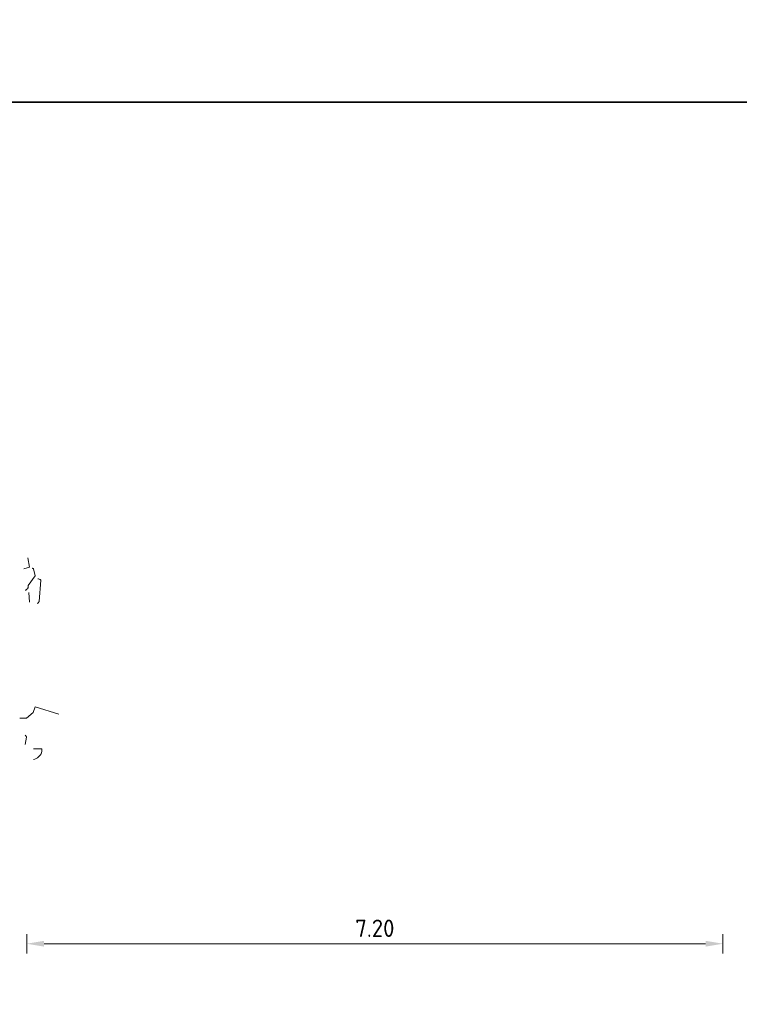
# Model space of a CAD drawing. Header units: metres. Extents: x 180716 to 180809, y 418548 to 418668.
# Tile 52 of 148: x 180779 to 180786, y 418598 to 418609. Entities that reach past the tile are written whole.
import ezdxf

# ---------------------------------------------------------------- set-up
doc = ezdxf.new("R2010")
doc.units = ezdxf.units.M
doc.layers.get('0').update_dxf_attribs({"color": 30, "lineweight": 0})
doc.layers.get('Defpoints').update_dxf_attribs({"lineweight": 0})
doc.layers.add('B-WE-GR-BOOM-SD', color=253, linetype='Continuous', lineweight=0)
doc.layers.add('N-WE-VH-M', color=7, linetype='Continuous', lineweight=18)
doc.layers.add('X-XX-AL-HULPLIJN-GD', color=155, linetype='Continuous', lineweight=25, plot=False)
doc.styles.add('NLCS-ISO-M100-T18', font='NLCS-ISO.ttf', dxfattribs={"height": 0.18})
doc.dimstyles.new('NLCS-M100-T18-PIJL_L2_H1', dxfattribs={"dimscale": 0.1, "dimtxt": 2.5, "dimasz": 1.8, "dimexe": 2, "dimexo": 2, "dimgap": 0.7, "dimtad": 1, "dimzin": 0, "dimdsep": 46, "dimtxsty": 'NLCS-ISO-M100-T18', "dimcen": 0, "dimdle": 2, "dimclrd": 256, "dimclre": 256, "dimclrt": 1, "dimadec": 1, "dimazin": 0, "dimtfac": 1, "dimtdec": 3, "dimtofl": 0, "dimtmove": 0, "dimatfit": 3, "dimfxl": 2, "dimfxlon": 1, "dimtfillclr": 256, "dimtolj": 1, "dimtzin": 0, "dimlwd": -1, "dimlwe": -1, "dimarcsym": 0})

# ---------------------------------------------------------------- blocks, each defined once
blk = doc.blocks.new('*D39')
at = {"layer": 'Defpoints', "color": 0, "transparency": 16777216}
for p in [(180786.124, 418598.949), (180778.924, 418598.481), (180786.124, 418598.481)]:
    blk.add_point(p, dxfattribs=at)
at = {"layer": 'N-WE-VH-M', "transparency": 16777216}
for p, q in [((180778.924, 418598.849), (180778.924, 418599.049)), ((180786.124, 418598.849), (180786.124, 418599.049)), ((180779.104, 418598.949), (180785.944, 418598.949))]:
    blk.add_line(p, q, dxfattribs=at)
for points in [[(180779.104, 418598.979), (180779.104, 418598.919), (180778.924, 418598.949)], [(180785.944, 418598.979), (180785.944, 418598.919), (180786.124, 418598.949)]]:
    blk.add_solid(points, dxfattribs=at)
at = {"layer": 'N-WE-VH-M', "color": 1, "transparency": 16777216, "insert": (180782.524, 418599.109), "char_height": 0.18, "attachment_point": 5, "style": 'NLCS-ISO-M100-T18'}
blk.add_mtext('\\A1;7.20', dxfattribs=at)
blk = doc.blocks.new('SGR-BOOM_S02_G_ZIJ-D')
at = {"flags": 128}
for points in [[(2.819, 7.549), (2.876, 7.566), (2.861, 7.664)], [(2.834, 7.327), (2.837, 7.327), (2.841, 7.329), (2.847, 7.335), (2.85, 7.338), (2.859, 7.346), (2.861, 7.352), (2.862, 7.355), (2.862, 7.375), (2.935, 7.475), (2.918, 7.547), (2.915, 7.551), (2.91, 7.553), (2.908, 7.554), (2.906, 7.556)], [(2.964, 7.446), (2.971, 7.445), (2.977, 7.443), (2.988, 7.437), (2.993, 7.433), (2.978, 7.21), (2.974, 7.207), (2.969, 7.2), (2.963, 7.192), (2.959, 7.187)], [(2.872, 7.303), (2.877, 7.202)], [(2.777, 6.004), (2.847, 6.004), (2.915, 6.062), (2.936, 6.119), (3.181, 6.046)], [(2.834, 5.73), (2.847, 5.806), (2.846, 5.809), (2.844, 5.815), (2.841, 5.819), (2.834, 5.826)], [(2.92, 5.576), (2.934, 5.579), (2.959, 5.593), (2.971, 5.602), (2.987, 5.62), (2.997, 5.633), (3.006, 5.657), (3.005, 5.676), (3.004, 5.682), (3.001, 5.687), (2.92, 5.687)]]:
    blk.add_lwpolyline(points, dxfattribs=at)

msp = doc.modelspace()

# ---------------------------------------------------------------- linework, layer by layer
at = {"layer": 'X-XX-AL-HULPLIJN-GD', "flags": 128}
for points in [[(180802.985, 418627.659), (180762.985, 418627.659), (180762.985, 418607.659), (180802.985, 418607.659)], [(180802.985, 418607.659), (180762.985, 418607.659), (180762.985, 418587.659), (180802.985, 418587.659)]]:
    msp.add_lwpolyline(points, close=True, dxfattribs=at)

# ---------------------------------------------------------------- block references
at = {"layer": 'B-WE-GR-BOOM-SD'}
msp.add_blockref('SGR-BOOM_S02_G_ZIJ-D', (180776.075, 418595.28), dxfattribs=at)

# ---------------------------------------------------------------- dimensions: what is measured, and where the dimension line sits
at = {"layer": 'N-WE-VH-M'}
dim = msp.add_linear_dim(base=(180786.124, 418598.949), p1=(180778.924, 418598.481), p2=(180786.124, 418598.481), dimstyle='NLCS-M100-T18-PIJL_L2_H1', override={"dimexe": 1, "dimexo": 1, "dimdle": 1, "dimtofl": 1, "dimfxl": 1}, dxfattribs=at)
dim.commit()
dim.dimension.update_dxf_attribs({"geometry": '*D39', "text_midpoint": (180782.524, 418599.109)})

doc.saveas('drawing.dxf')
